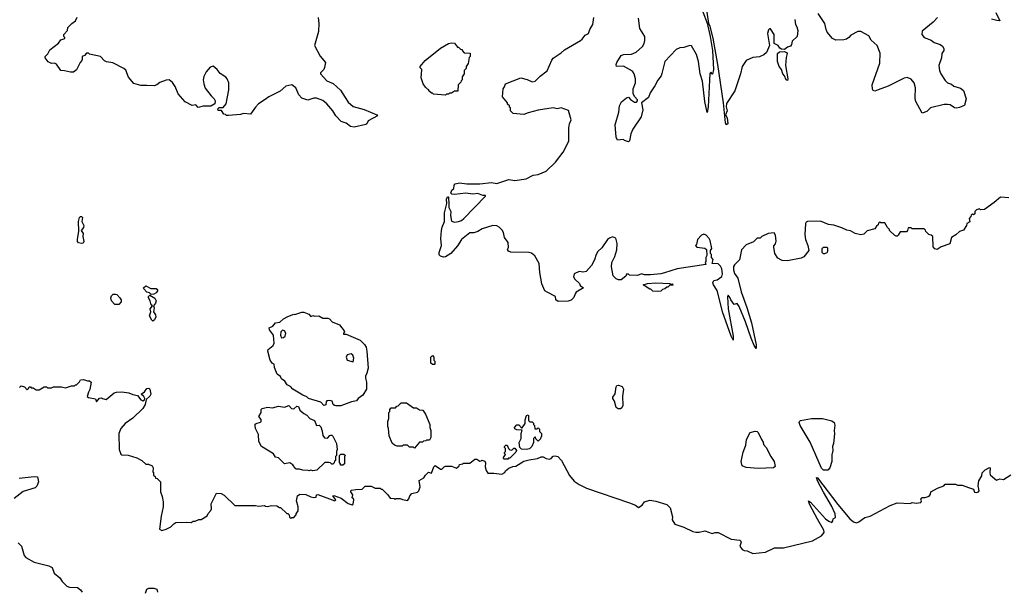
# Model space of a CAD drawing. Extents: x 2086813 to 2278017, y 548126 to 753336.
# Tile 33 of 256: x 2166740 to 2176532, y 565185 to 570862. Entities that reach past the tile are written whole.
import ezdxf

# ---------------------------------------------------------------- set-up
doc = ezdxf.new("R2010")
doc.units = 0

msp = doc.modelspace()

# ---------------------------------------------------------------- linework, layer by layer
at = {"layer": '0CON10XD'}
for points in [[(2169706.7, 570885), (2169716.2, 570825), (2169711.2, 570745), (2169671.2, 570605), (2169729.3, 570499.3), (2169782.5, 570435), (2169772.5, 570385), (2169763, 570367), (2169730, 570335), (2169732.5, 570325), (2169795, 570252.5), (2169858, 570228), (2169931.7, 570161.7), (2169976.4, 570086.4), (2170005, 570042), (2170055, 569998.8), (2170165, 569968.6), (2170290, 569915), (2170297.5, 569905), (2170205, 569857.5), (2170192.5, 569827.5), (2170181.2, 569818.8), (2170065, 569791.9), (2170029.3, 569799.3), (2169985, 569834.2), (2169938.3, 569848.3), (2169885.5, 569905.5), (2169855.4, 569955.4), (2169795.7, 570025), (2169755, 570056.7), (2169692.2, 570082.2), (2169665, 570080.6), (2169605, 570062.5), (2169545, 570082.9), (2169517.3, 570115), (2169485.8, 570185), (2169445, 570214), (2169385, 570201.2), (2169330.5, 570149.6), (2169217.5, 570095), (2169180.7, 570069.3), (2169116.1, 570023.9), (2169085, 569992.5), (2169035, 569922.5), (2168965, 569927.5), (2168935, 569917.5), (2168815, 569910), (2168795, 569910), (2168785, 569920), (2168771.7, 569921.7), (2168748.3, 569958.3), (2168715, 569960), (2168710, 569975), (2168725, 569990), (2168765, 569990), (2168792.5, 570025), (2168820, 570165), (2168821.2, 570235), (2168803.8, 570273.8), (2168789.5, 570289.6), (2168735, 570326.7), (2168705, 570366.7), (2168665, 570400), (2168635, 570390), (2168595, 570343.3), (2168572.7, 570297.3), (2168566, 570265), (2168570, 570225), (2168585, 570182.5), (2168642.5, 570105), (2168672.5, 570075), (2168682.5, 570055), (2168680, 570025), (2168639.3, 570000.7), (2168565, 570002.5), (2168515, 569987.5), (2168490, 570015), (2168455, 570010), (2168385, 570044.2), (2168315, 570126), (2168286.8, 570196.8), (2168258.8, 570238.8), (2168225, 570262.5), (2168195, 570260), (2168135, 570237.5), (2168105, 570212.5), (2168076.1, 570203.9), (2168003.6, 570206.4), (2167945, 570206.7), (2167875, 570226.7), (2167821.7, 570291.7), (2167795, 570360), (2167775, 570377.5), (2167665, 570433.3), (2167603.6, 570443.6), (2167585, 570452.5), (2167545, 570496.2), (2167435, 570520), (2167425, 570530), (2167405, 570530), (2167383.3, 570506.7), (2167360, 570495), (2167362.5, 570465), (2167357.5, 570455), (2167342.5, 570437.5), (2167305.6, 570364.4), (2167275, 570340), (2167245, 570338.8), (2167185, 570353.3), (2167150, 570355), (2167105, 570420), (2167085, 570428.8), (2167055, 570426), (2167023.6, 570443.6), (2166994.2, 570484.2), (2166994.2, 570495.8), (2167018.7, 570521.3), (2167038.3, 570561.7), (2167125, 570630), (2167147.5, 570662.5), (2167187.5, 570675), (2167190, 570685), (2167180, 570695), (2167180, 570715), (2167217, 570753), (2167220, 570785), (2167260, 570825), (2167295, 570850), (2167311.7, 570888.3)], [(2173969.5, 567999.5), (2174018.2, 567845), (2174063.9, 567626.1), (2174065, 567590), (2174045, 567621.2), (2174013.6, 567695), (2173958.2, 567855), (2173895, 568007.5), (2173875, 568040), (2173845, 568030), (2173813.3, 568075), (2173806.7, 568095), (2173785, 568120), (2173777.5, 568105), (2173786.5, 567985), (2173836.4, 567715), (2173836.7, 567673.3), (2173831.7, 567691.7), (2173825, 567693.3), (2173815, 567713.8), (2173777.5, 567817.5), (2173733.8, 567945), (2173676.7, 568166.7), (2173638.6, 568225), (2173633.1, 568245), (2173641.8, 568268.2), (2173675, 568274.5), (2173721.4, 568308.6), (2173729.2, 568335), (2173722.5, 568382.5), (2173709.6, 568409.6), (2173685, 568433.6), (2173627.5, 568437.5), (2173637.5, 568477.5), (2173620, 568495), (2173620, 568525), (2173610, 568535), (2173610, 568565), (2173622.5, 568585), (2173605.8, 568665), (2173595, 568686.7), (2173565, 568717.5), (2173545, 568727.5), (2173520.7, 568719.3), (2173480, 568675), (2173470, 568625), (2173460, 568615), (2173475, 568600), (2173555, 568590), (2173570, 568575), (2173572.5, 568515), (2173563.6, 568496.4), (2173563, 568457), (2173557.5, 568445), (2173562.5, 568425), (2173277.9, 568382.1), (2173153.8, 568345), (2173115, 568334.7), (2173013.3, 568323.3), (2172954.1, 568324.1), (2172925, 568332.5), (2172885, 568317.5), (2172805, 568320), (2172795, 568330), (2172775, 568330), (2172768.3, 568311.7), (2172720, 568275), (2172695, 568273.8), (2172670, 568285), (2172642.5, 568315), (2172623.6, 568403.6), (2172627.5, 568445), (2172657.5, 568505), (2172678.3, 568571.7), (2172680, 568635), (2172667.3, 568687.3), (2172635, 568701.2), (2172605, 568690), (2172586.2, 568675), (2172527.9, 568592.1), (2172488.8, 568555), (2172472.7, 568527.3), (2172456.8, 568473.2), (2172426.2, 568415), (2172371.7, 568358.3), (2172345, 568348.8), (2172305, 568356.7), (2172252.5, 568335), (2172247.5, 568305), (2172261.7, 568281.7), (2172305.9, 568235.9), (2172315, 568217.5), (2172347.5, 568195), (2172275, 568150), (2172263.3, 568135), (2172250.7, 568099.3), (2172225, 568072.5), (2172195, 568061.2), (2172095, 568060), (2172072.5, 568075), (2172066.7, 568106.7), (2171985, 568152.5), (2171963.3, 568165), (2171932.5, 568235), (2171913, 568347), (2171907.5, 568435), (2171863, 568513), (2171828.3, 568538.3), (2171805, 568546.7), (2171625, 568550), (2171600.7, 568560.7), (2171592.5, 568575), (2171600, 568595), (2171597, 568647), (2171562.5, 568695), (2171552.5, 568745), (2171539.3, 568769.3), (2171509.3, 568799.3), (2171485, 568812.5), (2171445, 568813.3), (2171338.3, 568781.7), (2171295, 568753.3), (2171255, 568742.5), (2171215, 568740), (2171132.5, 568675), (2171095, 568612.5), (2171027.5, 568535), (2170975, 568502.5), (2170955, 568500), (2170925, 568510), (2170913, 568523), (2170910, 568545), (2170933.8, 568615), (2170928, 568685), (2170936.2, 568765), (2170941.2, 568798.8), (2170966.1, 568853.9), (2170965, 568940), (2170988.8, 569035), (2170983.3, 569075), (2170995, 569100), (2171005, 569100), (2171006.9, 569025), (2171008.9, 568995), (2171028.2, 568955), (2171025.6, 568915), (2171035, 568857.5), (2171065, 568849.2), (2171105, 568854.2), (2171135, 568865.8), (2171157.4, 568882.6), (2171373.3, 569105), (2171371.7, 569111.7), (2171345, 569112.5), (2171295, 569132.8), (2171245, 569127.5), (2171175, 569137.4), (2171065.4, 569124.6), (2171037.3, 569127.3), (2171028.8, 569135), (2171030, 569145), (2171038, 569165), (2171057, 569183), (2171059.4, 569215), (2171071.8, 569228.2), (2171115, 569237.7), (2171185, 569227.6), (2171315, 569228.7), (2171432.6, 569242.6), (2171485, 569234), (2171605, 569270.8), (2171665, 569261.4), (2171775, 569280), (2171845, 569316), (2171897.3, 569322.7), (2171975, 569356.7), (2172068.8, 569445), (2172145, 569543.8), (2172200, 569655), (2172201.2, 569785), (2172208, 569825), (2172224, 569865), (2172197.3, 569957.3), (2172126.1, 569986.1), (2172085.9, 569974.1), (2172045, 569984.2), (2171895, 569960.8), (2171795, 569936.7), (2171755, 569917.5), (2171648.3, 569928.3), (2171620, 569955), (2171620, 569985), (2171611.7, 569991.7), (2171610, 570005), (2171591.7, 570021.7), (2171590, 570035), (2171540, 570095), (2171547, 570173), (2171562.5, 570195), (2171570, 570225), (2171725, 570283.8), (2171788.1, 570268.1), (2171835, 570243.8), (2171865, 570251.2), (2171915, 570301.2), (2171985, 570353.3), (2172031.1, 570458.9), (2172045, 570478.6), (2172125, 570530.8), (2172159.1, 570560.9), (2172317.5, 570655), (2172335, 570667.5), (2172365, 570707.5), (2172397.5, 570725), (2172410, 570765), (2172440, 570815), (2172450, 570885)], [(2173535, 570940), (2173577, 570827), (2173606.7, 570695), (2173628.8, 570555), (2173638.8, 570365), (2173628.3, 570321.7), (2173621.7, 570321.7), (2173615, 570340), (2173603.9, 570326.1), (2173585.5, 569995), (2173575, 569940), (2173555, 570047.5), (2173529.5, 570249.5), (2173507.1, 570325), (2173489.2, 570445), (2173470.3, 570515), (2173421.1, 570601.1), (2173405, 570606.7), (2173345.5, 570584.5), (2173305, 570583.1), (2173269.2, 570565), (2173157.1, 570445), (2173125, 570327.5), (2173117.9, 570302.1), (2173085, 570262), (2173056.7, 570205), (2173011.1, 570135), (2172992.1, 570087.9), (2172924.6, 570035.4), (2172938.1, 569965), (2172920.2, 569895), (2172837.8, 569772.2), (2172818.5, 569725), (2172805, 569657.5), (2172795, 569647.5), (2172755, 569660), (2172745, 569670), (2172683.9, 569663.9), (2172671.9, 569695), (2172662.3, 569815), (2172697.6, 569942.4), (2172706, 570005), (2172725, 570046.4), (2172775, 570083.2), (2172795, 570090.4), (2172815, 570066.7), (2172855, 570042.1), (2172875, 570041.6), (2172884.6, 570055), (2172883.1, 570065), (2172856.5, 570095), (2172840.6, 570125), (2172840, 570175), (2172865.4, 570235), (2172864.5, 570274.5), (2172850.8, 570325), (2172835, 570350), (2172745, 570400), (2172675, 570397.5), (2172670, 570415), (2172676.7, 570435), (2172722, 570505), (2172745, 570515.5), (2172825, 570520), (2172871.2, 570538.8), (2172931.9, 570595), (2172948.8, 570625), (2172956.4, 570656.4), (2172956.4, 570695), (2172907.9, 570775), (2172894.3, 570875.7)], [(2174450, 570865), (2174453.8, 570815), (2174469.5, 570789.6), (2174478.8, 570755), (2174470, 570695), (2174421.7, 570648.3), (2174416.2, 570615), (2174405, 570600), (2174375, 570590), (2174345, 570566.2), (2174315, 570568.8), (2174298.3, 570578.3), (2174283.3, 570605), (2174242.5, 570625), (2174242.5, 570715), (2174205, 570772.5), (2174195, 570772.5), (2174185, 570762.5), (2174176.7, 570725), (2174197.5, 570605), (2174165.5, 570534.5), (2174138.9, 570511.1), (2174097.3, 570492.7), (2174030, 570485), (2173965, 570457.5), (2173923.8, 570395), (2173908, 570325), (2173852.9, 570155), (2173770.3, 570029.7), (2173765.8, 569995), (2173775.8, 569955), (2173757.5, 569915), (2173776, 569885), (2173780, 569855), (2173782.5, 569825), (2173765, 569817.5), (2173760, 569835), (2173740, 570035), (2173684.3, 570415), (2173635, 570677.5), (2173606.9, 570795), (2173592.5, 570825), (2173575, 570936.7)], [(2175865.7, 570884.3), (2175825, 570838), (2175715, 570746.7), (2175712, 570715), (2175733.3, 570685), (2175805, 570658.1), (2175835, 570633.6), (2175894.5, 570614.6), (2175918.5, 570598.5), (2175930, 570575), (2175931.4, 570555), (2175910, 570525), (2175906.6, 570483.4), (2175880, 570405), (2175885.9, 570355.9), (2175898.8, 570325), (2175945, 570256.7), (2175966.2, 570235), (2176005, 570221.4), (2176029.1, 570199.1), (2176095, 570181.9), (2176125, 570157.5), (2176152.9, 570075), (2176137.5, 570025), (2176140, 570015), (2176130.7, 570009.3), (2176085, 569987.1), (2176055, 569981.2), (2176035, 569986.5), (2175994.6, 570014.6), (2175965, 570020), (2175935, 570016.7), (2175796.1, 569983.9), (2175760.5, 569949.6), (2175715, 569933.3), (2175650, 570055), (2175646, 570085), (2175650, 570185), (2175633.9, 570233.9), (2175605, 570270), (2175565, 570286.2), (2175535, 570280), (2175375, 570200), (2175275.6, 570164.4), (2175245, 570151.2), (2175226.1, 570156.1), (2175219.3, 570169.3), (2175218.8, 570215), (2175295, 570430), (2175298.3, 570528.3), (2175267.5, 570605), (2175207, 570657), (2175185, 570700), (2175105, 570743.8), (2175074.1, 570745.9), (2175005, 570708.8), (2174985.5, 570684.5), (2174961.7, 570668.3), (2174935, 570660.8), (2174855, 570658), (2174823.3, 570675), (2174769.5, 570739.6), (2174758.8, 570765), (2174748, 570825), (2174680, 570925)], [(2176447.5, 570935), (2176488.3, 570851.7), (2176456.7, 570853.3), (2176405, 570867.5)], [(2170975, 570110), (2170855, 570120), (2170845, 570130), (2170835, 570130), (2170810, 570155), (2170810, 570165), (2170795, 570170), (2170775, 570190), (2170752.5, 570225), (2170737.5, 570265), (2170732.5, 570285), (2170737.5, 570365), (2170723, 570383), (2170723.3, 570395), (2170772, 570455), (2170925, 570580), (2171005, 570626.2), (2171035, 570632.5), (2171065, 570630), (2171095, 570590), (2171105, 570590), (2171125, 570570), (2171140, 570565), (2171140, 570555), (2171161.7, 570531.7), (2171218.3, 570528.3), (2171220, 570495), (2171210, 570485), (2171200, 570425), (2171180, 570395), (2171180, 570375), (2171160, 570355), (2171160, 570325), (2171140, 570295), (2171140, 570265), (2171130, 570255), (2171128.3, 570241.7), (2171100, 570215), (2171098.3, 570151.7), (2171065, 570150), (2171035, 570130), (2171015, 570130), (2171005, 570120), (2170985, 570120), (2170975, 570110)], [(2174375, 570257.5), (2174362, 570265), (2174344, 570305), (2174328, 570325), (2174316.8, 570366.8), (2174293.3, 570395), (2174275.7, 570445), (2174275.8, 570524.2), (2174295, 570542), (2174345, 570546.7), (2174366.8, 570536.8), (2174372.5, 570525), (2174362.9, 570485), (2174355.9, 570405.9), (2174380, 570275), (2174375, 570257.5)], [(2176575, 569088.8), (2176493.6, 569096.4), (2176430, 569045), (2176335, 568972.5), (2176295, 568970), (2176285, 568980), (2176255, 568970), (2176240, 568955), (2176238.3, 568931.7), (2176225, 568920), (2176215, 568930), (2176201.7, 568918.3), (2176200, 568905), (2176182.5, 568885), (2176188.3, 568851.7), (2176160, 568835), (2176157, 568813), (2176125, 568767.5), (2176085, 568753.8), (2176048.3, 568721.7), (2176005, 568696.2), (2175988.3, 568631.7), (2175905, 568602.5), (2175865, 568576.7), (2175841.7, 568581.7), (2175823, 568603), (2175820, 568705), (2175805, 568720), (2175780, 568725), (2175750, 568755), (2175748.3, 568768.3), (2175735, 568780), (2175615, 568780), (2175605, 568790), (2175575, 568790), (2175570, 568765), (2175558.3, 568751.7), (2175495, 568750), (2175475, 568720), (2175465, 568710), (2175455, 568710), (2175443.6, 568713.6), (2175390, 568765), (2175390, 568775), (2175370, 568795), (2175345, 568840), (2175305, 568840), (2175295, 568850), (2175281.7, 568838.3), (2175278.3, 568821.7), (2175261.7, 568808.3), (2175245, 568780), (2175168.3, 568761.7), (2175135, 568727.5), (2175105, 568722.5), (2175050, 568735), (2175001.7, 568761.7), (2174965, 568767.5), (2174915, 568792.5), (2174836.4, 568816.4), (2174783, 568823), (2174705, 568857.5), (2174573.6, 568853.6), (2174561.3, 568848.7), (2174553.8, 568835), (2174548.9, 568725), (2174555, 568673.8), (2174578.6, 568615), (2174588, 568565), (2174536.9, 568503.1), (2174511.8, 568488.2), (2174375, 568464.2), (2174323.3, 568466.7), (2174278.1, 568488.1), (2174250, 568535), (2174238.3, 568598.3), (2174238.3, 568611.7), (2174255, 568632.5), (2174262.3, 568657.7), (2174255, 568720), (2174243, 568743), (2174184.2, 568735.8), (2174120, 568705), (2174105, 568690), (2174075, 568690), (2174037, 568653), (2173965, 568622.5), (2173917, 568573), (2173898.1, 568471.9), (2173847.4, 568422.6), (2173840, 568405), (2173838.8, 568375), (2173848.3, 568338.3), (2173880.2, 568290.2), (2173914.6, 568155), (2173969.5, 567999.5)], [(2167355, 568634), (2167325, 568642), (2167315.8, 568655), (2167313.6, 568673.6), (2167328.3, 568758.3), (2167325.7, 568855), (2167335, 568893.3), (2167345, 568903.8), (2167355, 568903.8), (2167363.8, 568895), (2167359.2, 568855), (2167379.5, 568815), (2167375, 568796.2), (2167351.2, 568765), (2167371.4, 568735), (2167368.1, 568705), (2167377.1, 568655), (2167370.8, 568639.2), (2167355, 568634)], [(2174745, 568532.5), (2174733, 568533), (2174720, 568545), (2174720, 568585), (2174735, 568600), (2174765, 568600), (2174771.7, 568591.7), (2174772.5, 568555), (2174766.4, 568543.6), (2174745, 568532.5)], [(2168048.3, 568128.3), (2168030, 568145), (2168005, 568152.5), (2167973.6, 568183.6), (2167972.5, 568195), (2167995, 568213.3), (2168045, 568186.2), (2168098, 568188), (2168108.8, 568178.8), (2168110, 568165), (2168095.7, 568144.3), (2168075, 568131.2), (2168048.3, 568128.3)], [(2173085, 568157.5), (2173035, 568160), (2173015, 568180), (2173005, 568180), (2172940, 568225), (2172982.7, 568237.3), (2173065, 568244.2), (2173203.9, 568236.1), (2173215, 568230), (2173230, 568235), (2173240, 568225), (2173235, 568220), (2173205, 568220), (2173185, 568200), (2173175, 568200), (2173157, 568183), (2173133, 568177), (2173115, 568162.5), (2173085, 568157.5)], [(2167685, 568028.8), (2167653.9, 568063.9), (2167646.7, 568095), (2167653.9, 568116.1), (2167669.3, 568130.7), (2167693, 568133), (2167705, 568127.5), (2167737.5, 568095), (2167747.5, 568075), (2167747.5, 568055), (2167725, 568030), (2167685, 568028.8)], [(2168065, 567864.3), (2168052.5, 567872.5), (2168030, 567915), (2168042.5, 567955), (2168037.5, 567985), (2168060, 568015), (2168046.2, 568026.2), (2168035.9, 568065.9), (2168020, 568095), (2168021.7, 568108.3), (2168035, 568120), (2168085, 568091.2), (2168096.2, 568065), (2168089.1, 568040.9), (2168070, 568015), (2168076.7, 567995), (2168070, 567955), (2168089.2, 567925), (2168092.5, 567905), (2168082, 567875), (2168065, 567864.3)], [(2169885, 567020), (2169870, 567025), (2169857.5, 567035), (2169846.4, 567066.4), (2169825, 567072.5), (2169795, 567070), (2169788.3, 567061.7), (2169785, 567030), (2169765, 567023.8), (2169735, 567057.5), (2169613, 567093), (2169595, 567110), (2169555, 567126.7), (2169457.5, 567185), (2169433, 567213), (2169400, 567230), (2169376.4, 567266.4), (2169345, 567290), (2169335, 567312.5), (2169300, 567335), (2169273, 567403), (2169270, 567435), (2169255, 567440), (2169230, 567475), (2169207.5, 567565), (2169210, 567580), (2169259.3, 567620.7), (2169270, 567645), (2169263.9, 567723.9), (2169223.3, 567775), (2169222.5, 567795), (2169255.9, 567814.1), (2169285, 567847.5), (2169328.3, 567851.7), (2169362.5, 567885), (2169405, 567910), (2169465, 567932.5), (2169475, 567930), (2169545, 567952.5), (2169565, 567953.3), (2169615, 567932.5), (2169635, 567910), (2169655, 567917.5), (2169675, 567912.5), (2169715, 567916.2), (2169755, 567892.5), (2169805, 567891.2), (2169822.5, 567885), (2169847.7, 567857.7), (2169920, 567825), (2169967.5, 567765), (2169970, 567755), (2169960, 567745), (2169960, 567735), (2169985, 567734), (2170125, 567674.5), (2170170, 567630), (2170184.3, 567604.3), (2170193.5, 567565), (2170206.7, 567395), (2170193.5, 567346.5), (2170177.5, 567315), (2170177.5, 567295), (2170190, 567255), (2170190, 567185), (2170153.6, 567126.4), (2170106.7, 567093.3), (2170090.7, 567069.3), (2170041.2, 567058.8), (2169935, 567021.2), (2169885, 567020)], [(2169345, 567697.5), (2169365, 567700), (2169380, 567715), (2169386, 567745), (2169375, 567767.5), (2169355, 567773.3), (2169336.7, 567755), (2169333.3, 567725), (2169345, 567697.5)], [(2170055, 567457.5), (2170062.9, 567495), (2170054, 567525), (2170035, 567537.1), (2169995, 567528.8), (2169986, 567505), (2169996.7, 567475), (2170055, 567457.5)], [(2170865, 567430), (2170845, 567430), (2170830, 567445), (2170830, 567505), (2170845, 567520), (2170860, 567505), (2170860, 567475), (2170870, 567465), (2170870, 567435), (2170865, 567430)], [(2166738.3, 567201.7), (2166755, 567220), (2166788.3, 567208.3), (2166815, 567180), (2166828.3, 567191.7), (2166835, 567210), (2166848.3, 567208.3), (2166855, 567200), (2166875, 567200), (2166905, 567180), (2166935, 567180), (2166985, 567210), (2167005, 567210), (2167015, 567200), (2167055, 567200), (2167075, 567210), (2167155, 567210), (2167195, 567200), (2167255, 567220), (2167285, 567220), (2167295, 567230), (2167305, 567230), (2167335, 567260), (2167345, 567280), (2167375, 567282.5), (2167415, 567270), (2167435, 567270), (2167450, 567255), (2167437, 567183), (2167423, 567157), (2167412.5, 567112.5), (2167423, 567103), (2167495, 567090), (2167505, 567060), (2167535, 567097.5), (2167555, 567100), (2167563, 567093), (2167600, 567085), (2167680.3, 567149.7), (2167702.5, 567157.5), (2167755, 567158.6), (2167825, 567150), (2167864.6, 567134.6), (2167912.3, 567122.3), (2167945, 567080.8), (2167965, 567070), (2167980.7, 567079.3), (2167983.3, 567095), (2167975, 567112.5), (2167947.5, 567135), (2167980.9, 567159.1), (2168005, 567193.1), (2168025, 567195.4), (2168034.4, 567185), (2168043.3, 567135), (2168035, 567118), (2167997.5, 567082.5), (2167988, 567035), (2167964, 566995), (2167865, 566896.7), (2167787.5, 566845), (2167746.7, 566795), (2167726.7, 566745), (2167730, 566585), (2167745, 566540), (2167755, 566532.5), (2167819.3, 566529.3), (2167905, 566502.5), (2167955, 566477.5), (2167995, 566440), (2168021.7, 566441.7), (2168057.5, 566425), (2168067.5, 566405), (2168062.5, 566362.5), (2168070, 566355), (2168071.7, 566331.7), (2168088.3, 566318.3), (2168091.7, 566301.7), (2168108.3, 566298.3), (2168140, 566265), (2168140, 566165), (2168157, 566117), (2168166.7, 566065), (2168166.2, 566015), (2168146.4, 565923.6), (2168130, 565795), (2168155, 565780), (2168195, 565792.5), (2168243, 565817), (2168272.3, 565847.7), (2168291.7, 565858.3), (2168397, 565863), (2168445, 565860), (2168465, 565872.5), (2168486.4, 565873.6), (2168520.7, 565889.3), (2168545, 565890), (2168605, 565927.5), (2168615, 565950), (2168641.7, 565978.3), (2168646.7, 565995), (2168643, 566047), (2168698.3, 566151.7), (2168745, 566147.5), (2168773, 566133), (2168878.3, 566028.3), (2169085, 566030), (2169115, 566022.5), (2169175, 566030), (2169183, 566023), (2169205, 566020), (2169245, 566027.5), (2169297, 566027), (2169325, 566010), (2169335, 566010), (2169395, 565950), (2169405, 565950), (2169420, 565935), (2169421.7, 565911.7), (2169435, 565900), (2169445, 565910), (2169465, 565910), (2169490, 565935), (2169490, 565945), (2169510, 565975), (2169510, 566015), (2169492.5, 566075), (2169503.3, 566125), (2169525, 566142.5), (2169585, 566137.5), (2169633.6, 566113.6), (2169665, 566110), (2169688.3, 566111.7), (2169690, 566135), (2169705, 566136.7), (2169875, 566073.8), (2169882.5, 566085), (2169852.5, 566125), (2169863.3, 566126.7), (2169936.7, 566103.3), (2170007.1, 566047.1), (2170045, 566035.8), (2170057.7, 566042.3), (2170064.2, 566085), (2170061.2, 566095), (2170046.7, 566105), (2170054.3, 566135), (2170033.3, 566165), (2170032.5, 566175), (2170038.3, 566181.7), (2170081.7, 566188.3), (2170145, 566190), (2170175, 566220), (2170235, 566220), (2170275, 566200), (2170325, 566200), (2170335, 566190), (2170345, 566190), (2170402.5, 566135), (2170423, 566103), (2170465, 566097.5), (2170475, 566090), (2170485, 566100), (2170525, 566100), (2170548.3, 566088.3), (2170595, 566080), (2170610, 566095), (2170620, 566125), (2170640.7, 566149.3), (2170697, 566163), (2170710, 566175), (2170722.5, 566215), (2170713, 566277), (2170760, 566305), (2170775, 566330), (2170805, 566360), (2170835, 566350), (2170860, 566415), (2170871.7, 566428.3), (2170925, 566390), (2170938.3, 566391.7), (2170960, 566415), (2170975, 566420), (2171035, 566420), (2171085, 566400), (2171110, 566425), (2171113, 566437), (2171147, 566443), (2171155, 566450), (2171215, 566450), (2171265, 566490), (2171285, 566490), (2171315, 566470), (2171328.3, 566471.7), (2171335, 566480), (2171365, 566470), (2171371.7, 566451.7), (2171370, 566415), (2171377.5, 566377.5), (2171395, 566350), (2171455, 566350), (2171535, 566340), (2171563, 566357), (2171570, 566375), (2171605, 566400), (2171643.6, 566416.4), (2171675, 566420), (2171755, 566470), (2171805, 566483.8), (2171890, 566495), (2171925, 566513.3), (2171945, 566513.3), (2171975, 566496.7), (2172005, 566491.2), (2172025, 566497.5), (2172045, 566520), (2172065, 566522.5), (2172090, 566515), (2172127.5, 566475), (2172206.4, 566326.4), (2172255, 566272.5), (2172305, 566237.5), (2172375, 566200), (2172805, 566056.7), (2172865, 566032.5), (2172895, 566007.5), (2172929.3, 566030.7), (2172952.5, 566065), (2173007, 566083), (2173065, 566072.5), (2173175, 566037.5), (2173207.5, 566005), (2173232.5, 565915), (2173227.5, 565885), (2173255, 565842.5), (2173343.9, 565813.9), (2173435, 565771.2), (2173465, 565763.8), (2173497.7, 565762.3), (2173555, 565776.2), (2173625, 565751.2), (2173655, 565760), (2173685, 565760), (2173814.5, 565694.5), (2173900, 565685), (2173912.5, 565675), (2173913.3, 565665), (2173902, 565625), (2173925, 565590), (2173945, 565580), (2173975, 565577.5), (2174032.3, 565552.3), (2174155.9, 565564.1), (2174245, 565606.2), (2174335, 565606.2), (2174625, 565677.5), (2174713, 565727), (2174739.2, 565760.8), (2174735.9, 565784.1), (2174672.3, 565892.3), (2174595, 566041.2), (2174583.8, 566076.2), (2174605, 566062.5), (2174755, 565897.5), (2174785, 565873.8), (2174815, 565860), (2174827.5, 565875), (2174830, 565895), (2174851.7, 565908.3), (2174848.8, 565945), (2174813.1, 566025), (2174735, 566160.8), (2174673.5, 566275), (2174663.8, 566306.2), (2174675, 566303.8), (2174875, 566040.4), (2174995, 565895.5), (2175031.2, 565865), (2175062.3, 565857.7), (2175084.1, 565865.9), (2175145, 565908.8), (2175195.9, 565924.1), (2175395, 566030), (2175465, 566056.7), (2175595, 566047.5), (2175615, 566060), (2175655, 566052.5), (2175701.7, 566058.3), (2175707.5, 566075), (2175700, 566095), (2175715, 566110), (2175745, 566107.5), (2175785, 566122.5), (2175797, 566143), (2175800, 566165), (2175868.3, 566201.7), (2175930, 566225), (2175945, 566240), (2176045, 566240), (2176065, 566230), (2176111.7, 566231.7), (2176175, 566207.5), (2176225, 566190), (2176235, 566160), (2176255, 566157.5), (2176276.4, 566163.6), (2176280, 566175), (2176272.5, 566225), (2176277, 566273), (2176307.5, 566325), (2176310, 566355), (2176340, 566385), (2176383, 566407), (2176390, 566405), (2176386.7, 566355), (2176392.5, 566335), (2176413.6, 566313.6), (2176455, 566282.5), (2176487, 566293), (2176525, 566287.5), (2176595, 566332.5)], [(2172690.9, 566990.9), (2172672.2, 567002.2), (2172655.9, 567065.9), (2172637.5, 567095), (2172637.5, 567105), (2172661.5, 567138.5), (2172670.4, 567209.6), (2172678.5, 567221.5), (2172694.3, 567225.7), (2172731.2, 567211.2), (2172744.7, 567184.7), (2172733.7, 567115), (2172738.6, 567025), (2172728.5, 567001.5), (2172715, 566992.2), (2172690.9, 566990.9)], [(2170665, 566600), (2170655, 566610), (2170615, 566610), (2170595, 566630), (2170555, 566630), (2170545, 566620), (2170495, 566620), (2170468.3, 566628.3), (2170445, 566650), (2170413, 566723), (2170407.5, 566795), (2170400, 566815), (2170400, 566865), (2170410, 566895), (2170410, 566955), (2170420, 566965), (2170420, 566985), (2170435, 567000), (2170478.3, 567001.7), (2170491.7, 567018.3), (2170505, 567020), (2170535, 567050), (2170585, 567050), (2170655, 567000), (2170685, 567000), (2170715, 566980), (2170748.3, 566978.3), (2170777, 566937), (2170817.5, 566835), (2170817.5, 566805), (2170827.5, 566775), (2170827.5, 566705), (2170820, 566685), (2170815, 566680), (2170785, 566680), (2170778.3, 566671.7), (2170755, 566670), (2170745, 566660), (2170715, 566660), (2170665, 566600)], [(2169655, 566372.5), (2169635, 566380), (2169615, 566372.5), (2169607.5, 566377.5), (2169555, 566380), (2169521.7, 566391.7), (2169490.7, 566390.7), (2169479.3, 566399.3), (2169457.5, 566435), (2169425, 566452.5), (2169375, 566442.5), (2169315, 566502.5), (2169285, 566510), (2169263, 566543), (2169146.1, 566616.1), (2169117.5, 566665), (2169113.3, 566735), (2169085.9, 566795.9), (2169080.8, 566825), (2169083, 566837), (2169092.5, 566845), (2169133.6, 566856.4), (2169142.5, 566865), (2169142.5, 566885), (2169117.5, 566915), (2169142.5, 566955), (2169142.5, 566985), (2169150, 566995), (2169205, 567006.7), (2169255, 567000), (2169315, 567017.5), (2169375, 567006), (2169415, 567022.5), (2169442.5, 566995), (2169465, 566990), (2169495, 567017.5), (2169513, 567013), (2169527, 566977), (2169565, 566942.5), (2169596.4, 566926.4), (2169623.8, 566893.8), (2169672.5, 566875), (2169690, 566825), (2169717, 566827), (2169735, 566810), (2169748.3, 566768.3), (2169753.8, 566725), (2169770.7, 566700.7), (2169801.7, 566698.3), (2169823.6, 566726.4), (2169835, 566730), (2169845, 566730), (2169855, 566720), (2169890, 566645), (2169897.5, 566585), (2169890, 566565), (2169890, 566525), (2169880, 566515), (2169880, 566475), (2169871.7, 566468.3), (2169868.3, 566451.7), (2169855, 566440), (2169845, 566440), (2169831.7, 566451.7), (2169815, 566457.5), (2169775, 566457.5), (2169695, 566380), (2169655, 566372.5)], [(2171775, 566584.6), (2171728.8, 566588.8), (2171714.3, 566604.3), (2171707.5, 566655), (2171725.4, 566695), (2171726.4, 566743.6), (2171738.3, 566778.3), (2171683, 566783), (2171665, 566790), (2171660, 566805), (2171685, 566830), (2171705, 566830), (2171731.7, 566801.7), (2171738.3, 566801.7), (2171767.5, 566845), (2171768.3, 566881.7), (2171780, 566925), (2171795, 566930), (2171800, 566925), (2171800, 566875), (2171811.7, 566861.7), (2171835, 566860), (2171848.3, 566848.3), (2171850, 566835), (2171860, 566825), (2171861.7, 566791.7), (2171885, 566790), (2171895, 566800), (2171908.3, 566788.3), (2171910, 566765), (2171930, 566745), (2171930, 566715), (2171921.7, 566708.3), (2171918.3, 566691.7), (2171895, 566670), (2171871.7, 566691.7), (2171868.3, 566708.3), (2171861.7, 566708.3), (2171850, 566695), (2171850, 566655), (2171833, 566617), (2171808.8, 566591.2), (2171775, 566584.6)], [(2174775, 566380.4), (2174735, 566381.8), (2174715, 566401.1), (2174600.4, 566660.4), (2174500.9, 566825), (2174492.7, 566855), (2174494.5, 566865), (2174506.2, 566875), (2174615, 566892.9), (2174725, 566895.6), (2174815, 566872.5), (2174840, 566855), (2174846.6, 566826.6), (2174839.6, 566775), (2174842.6, 566742.6), (2174832.5, 566645), (2174821.4, 566615), (2174825.8, 566575), (2174816.9, 566533.1), (2174814.7, 566465), (2174797.3, 566402.7), (2174775, 566380.4)], [(2174085, 566395.9), (2173965, 566407.7), (2173923.5, 566425), (2173914.7, 566465), (2173935, 566560), (2173959.9, 566630.1), (2173968.7, 566685), (2174005, 566755.5), (2174055, 566769.2), (2174072.9, 566765), (2174085, 566754.5), (2174116.1, 566686.1), (2174135, 566660), (2174136.2, 566635), (2174162.2, 566605), (2174209.4, 566515), (2174243.2, 566465), (2174252.2, 566417.8), (2174235, 566404.1), (2174085, 566395.9)], [(2169955, 566430), (2169931.7, 566431.7), (2169930, 566445), (2169920, 566455), (2169920, 566525), (2169935, 566540), (2169965, 566540), (2169980, 566525), (2169970, 566515), (2169970, 566445), (2169955, 566430)], [(2171595, 566490), (2171555, 566490), (2171550, 566495), (2171550, 566505), (2171570, 566535), (2171560, 566545), (2171560, 566555), (2171570, 566565), (2171570, 566595), (2171560, 566605), (2171560, 566615), (2171575, 566630), (2171588.3, 566628.3), (2171600, 566595), (2171613, 566583), (2171635, 566580), (2171655, 566600), (2171665, 566600), (2171680, 566575), (2171675, 566560), (2171615, 566500), (2171601.7, 566498.3), (2171595, 566490)], [(2166735, 566299.5), (2166885, 566318.1), (2166916.7, 566315), (2166927.5, 566265), (2166910.3, 566219.7), (2166892.5, 566205), (2166775, 566166.9), (2166685, 566099.2)], [(2166725, 565658.8), (2166758, 565625), (2166785, 565532.5), (2166800.9, 565510.9), (2166885, 565466), (2167028.9, 565428.9), (2167061.7, 565411.7), (2167083.3, 565355), (2167139.8, 565309.8), (2167164, 565274), (2167207.8, 565227.8), (2167235, 565216.7), (2167315, 565213.1), (2167345, 565191.4), (2167360.5, 565165)], [(2167989.5, 565155), (2168005.8, 565195), (2168024.7, 565205.3), (2168075, 565207.1), (2168105.4, 565195.4), (2168109.6, 565165)]]:
    msp.add_lwpolyline(points, dxfattribs=at)

doc.saveas('drawing.dxf')
